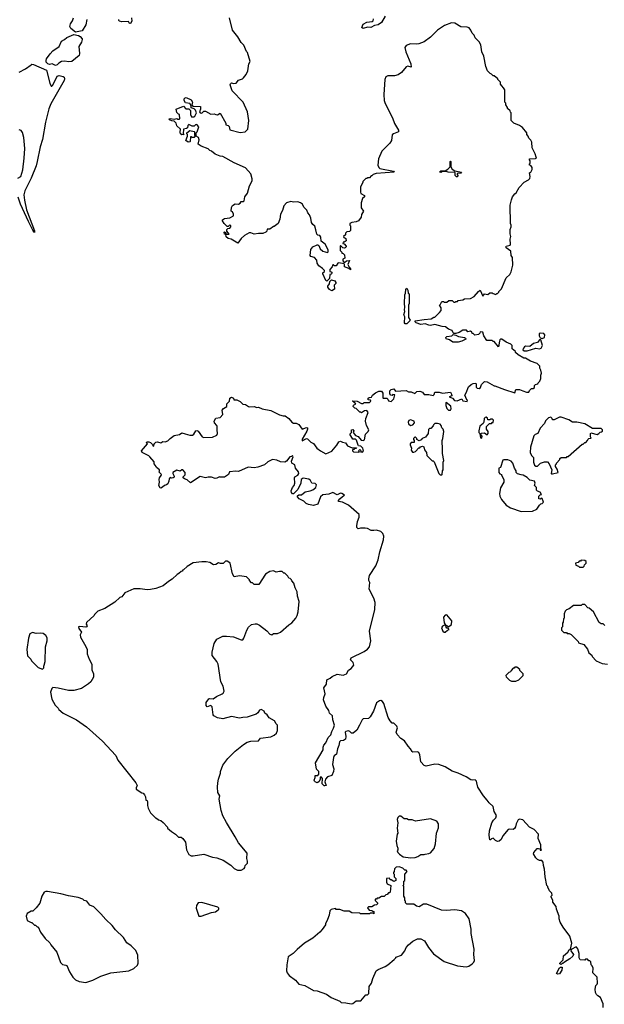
# Model space of a CAD drawing. Extents: x 2220333 to 2384341, y 721037 to 894043.
# Tile 88 of 256: x 2287245 to 2293949, y 757822 to 769123. Entities that reach past the tile are written whole.
import ezdxf

# ---------------------------------------------------------------- set-up
doc = ezdxf.new("R2010")
doc.units = 0

msp = doc.modelspace()

# ---------------------------------------------------------------- linework, layer by layer
at = {"layer": '0CON10XD'}
for points in [[(2291436, 769165), (2291395, 769090), (2291355, 769063), (2291315, 769058), (2291270, 769035), (2291235, 769037), (2291184, 769024), (2291170, 769035), (2291185, 769072), (2291225, 769096), (2291288, 769102), (2291298, 769112), (2291301, 769135)], [(2288014, 769125), (2288004, 769066), (2287963, 768995), (2287885, 768982), (2287832, 769022), (2287820, 769045), (2287826, 769074), (2287850, 769110), (2287862, 769145)], [(2288528, 769145), (2288530, 769105), (2288515, 769080), (2288505, 769080), (2288492, 769102), (2288415, 769098), (2288390, 769105), (2288380, 769115), (2288380, 769125)], [(2289650, 763935), (2289638, 763905), (2289595, 763874), (2289545, 763872), (2289535, 763878), (2289505, 763860), (2289485, 763858), (2289443, 763873), (2289406, 763874), (2289375, 763864), (2289315, 763880), (2289205, 763808), (2289165, 763842), (2289133, 763853), (2289120, 763865), (2289120, 763875), (2289142, 763898), (2289142, 763925), (2289115, 763958), (2289103, 763957), (2289085, 763942), (2289045, 763952), (2289002, 763925), (2289000, 763915), (2289018, 763885), (2289016, 763874), (2289003, 763863), (2288985, 763862), (2288970, 763870), (2288958, 763852), (2288957, 763825), (2288943, 763797), (2288930, 763785), (2288905, 763778), (2288884, 763756), (2288865, 763748), (2288855, 763750), (2288840, 763775), (2288847, 763815), (2288844, 763845), (2288848, 763865), (2288868, 763892), (2288870, 763905), (2288840, 763935), (2288848, 763942), (2288850, 763955), (2288812, 763982), (2288810, 763995), (2288788, 764025), (2288787, 764047), (2288738, 764105), (2288725, 764118), (2288650, 764155), (2288642, 764175), (2288710, 764255), (2288700, 764265), (2288703, 764277), (2288725, 764278), (2288745, 764270), (2288768, 764248), (2288770, 764235), (2288785, 764230), (2288788, 764255), (2288805, 764273), (2288825, 764277), (2288865, 764267), (2288888, 764282), (2288915, 764277), (2288945, 764288), (2288972, 764318), (2289015, 764350), (2289079, 764361), (2289105, 764382), (2289141, 764369), (2289195, 764354), (2289227, 764353), (2289243, 764365), (2289263, 764405), (2289275, 764410), (2289292, 764402), (2289336, 764336), (2289355, 764326), (2289455, 764332), (2289506, 764354), (2289513, 764375), (2289508, 764415), (2289510, 764455), (2289506, 764466), (2289478, 764495), (2289474, 764516), (2289495, 764550), (2289542, 764558), (2289575, 764590), (2289568, 764642), (2289581, 764659), (2289620, 764685), (2289622, 764715), (2289650, 764745), (2289655, 764780), (2289675, 764792), (2289698, 764778), (2289702, 764762), (2289735, 764760), (2289775, 764740), (2289805, 764710), (2289835, 764708), (2289870, 764685), (2289885, 764680), (2289935, 764684), (2289965, 764673), (2289985, 764677), (2290025, 764657), (2290125, 764639), (2290225, 764589), (2290265, 764577), (2290288, 764578), (2290332, 764545), (2290365, 764502), (2290384, 764494), (2290415, 764492), (2290445, 764478), (2290485, 764422), (2290535, 764442), (2290545, 764440), (2290546, 764425), (2290538, 764402), (2290485, 764310), (2290485, 764290), (2290535, 764318), (2290545, 764313), (2290582, 764275), (2290615, 764258), (2290653, 764205), (2290694, 764174), (2290755, 764142), (2290825, 764172), (2290882, 764238), (2290905, 764278), (2290925, 764287), (2290945, 764273), (2290980, 764265), (2291004, 764234), (2291058, 764208), (2291108, 764208), (2291105, 764200), (2291085, 764200), (2291075, 764190), (2291062, 764188), (2291060, 764175), (2291072, 764162), (2291135, 764160), (2291140, 764165), (2291130, 764175), (2291145, 764190), (2291160, 764175), (2291152, 764162), (2291175, 764160), (2291188, 764175), (2291180, 764205), (2291158, 764228), (2291132, 764232), (2291125, 764240), (2291108, 764298), (2291095, 764310), (2291065, 764310), (2291032, 764365), (2291050, 764385), (2291050, 764415), (2291065, 764420), (2291078, 764405), (2291070, 764385), (2291095, 764350), (2291125, 764340), (2291159, 764299), (2291185, 764293), (2291200, 764300), (2291212, 764365), (2291240, 764395), (2291248, 764415), (2291222, 764465), (2291212, 764515), (2291213, 764547), (2291242, 764615), (2291225, 764638), (2291198, 764632), (2291165, 764610), (2291155, 764620), (2291145, 764620), (2291105, 764660), (2291090, 764665), (2291070, 764685), (2291072, 764698), (2291100, 764715), (2291060, 764745), (2291065, 764750), (2291116, 764746), (2291165, 764718), (2291182, 764718), (2291195, 764730), (2291255, 764730), (2291270, 764745), (2291268, 764758), (2291242, 764762), (2291242, 764778), (2291253, 764787), (2291278, 764792), (2291292, 764815), (2291325, 764840), (2291365, 764858), (2291395, 764860), (2291408, 764835), (2291410, 764785), (2291415, 764780), (2291455, 764780), (2291468, 764768), (2291475, 764750), (2291505, 764740), (2291535, 764770), (2291548, 764818), (2291525, 764820), (2291515, 764810), (2291502, 764812), (2291488, 764828), (2291490, 764865), (2291503, 764877), (2291535, 764888), (2291555, 764860), (2291675, 764868), (2291705, 764852), (2291735, 764852), (2291775, 764832), (2291800, 764855), (2291835, 764859), (2291865, 764848), (2291885, 764820), (2291935, 764822), (2291985, 764810), (2291998, 764822), (2292005, 764850), (2292055, 764848), (2292095, 764838), (2292185, 764848), (2292198, 764825), (2292200, 764805), (2292170, 764795), (2292208, 764778), (2292232, 764752), (2292262, 764748), (2292315, 764770), (2292325, 764750), (2292375, 764740), (2292380, 764755), (2292372, 764762), (2292348, 764815), (2292365, 764840), (2292391, 764909), (2292423, 764937), (2292445, 764948), (2292475, 764950), (2292480, 764945), (2292480, 764905), (2292493, 764893), (2292515, 764890), (2292528, 764902), (2292542, 764938), (2292575, 764970), (2292605, 764968), (2292685, 764920), (2292695, 764922), (2292805, 764878), (2292925, 764840), (2292935, 764880), (2292975, 764877), (2293015, 764863), (2293055, 764848), (2293085, 764850), (2293092, 764868), (2293115, 764890), (2293135, 764890), (2293148, 764902), (2293150, 764925), (2293162, 764938), (2293188, 764942), (2293190, 764955), (2293210, 764975), (2293220, 765005), (2293220, 765045), (2293228, 765065), (2293222, 765102), (2293210, 765125), (2293210, 765145), (2293178, 765178), (2293103, 765203), (2293045, 765240), (2293025, 765240), (2292960, 765275), (2292930, 765305), (2292930, 765315), (2292892, 765345), (2292891, 765385), (2292879, 765399), (2292825, 765423), (2292775, 765456), (2292764, 765456), (2292752, 765448), (2292747, 765435), (2292735, 765370), (2292685, 765430), (2292675, 765430), (2292665, 765440), (2292602, 765442), (2292568, 765495), (2292555, 765538), (2292525, 765540), (2292520, 765525), (2292505, 765510), (2292465, 765502), (2292445, 765520), (2292435, 765520), (2292430, 765535), (2292415, 765548), (2292385, 765542), (2292368, 765558), (2292325, 765559), (2292285, 765534), (2292245, 765520), (2292225, 765520), (2292215, 765530), (2292206, 765556), (2292163, 765573), (2292127, 765597), (2292091, 765601), (2292005, 765626), (2291955, 765613), (2291935, 765616), (2291895, 765634), (2291845, 765624), (2291792, 765645), (2291780, 765655), (2291780, 765665), (2291882, 765682), (2291962, 765688), (2291995, 765710), (2292005, 765710), (2292058, 765762), (2292080, 765785), (2292080, 765815), (2292060, 765845), (2292068, 765852), (2292085, 765890), (2292105, 765890), (2292115, 765880), (2292145, 765880), (2292165, 765900), (2292205, 765900), (2292222, 765882), (2292235, 765880), (2292245, 765890), (2292265, 765890), (2292275, 765900), (2292325, 765908), (2292345, 765918), (2292416, 765924), (2292458, 765945), (2292508, 766005), (2292525, 766018), (2292555, 765950), (2292575, 765978), (2292615, 765970), (2292635, 765990), (2292665, 765990), (2292675, 765980), (2292705, 765970), (2292715, 765980), (2292725, 765980), (2292740, 765995), (2292740, 766005), (2292770, 766035), (2292825, 766160), (2292865, 766200), (2292882, 766228), (2292902, 766305), (2292898, 766395), (2292880, 766415), (2292878, 766465), (2292822, 766505), (2292818, 766515), (2292825, 766522), (2292870, 766535), (2292872, 766545), (2292870, 766605), (2292878, 766635), (2292868, 766665), (2292868, 766715), (2292880, 766745), (2292880, 766765), (2292872, 766785), (2292870, 766995), (2292883, 767057), (2292895, 767090), (2292924, 767126), (2292940, 767135), (2292971, 767199), (2293031, 767259), (2293080, 767285), (2293095, 767300), (2293098, 767325), (2293090, 767365), (2293107, 767373), (2293122, 767405), (2293122, 767425), (2293108, 767448), (2293093, 767453), (2293093, 767467), (2293100, 767475), (2293100, 767505), (2293090, 767515), (2293090, 767525), (2293159, 767531), (2293170, 767535), (2293168, 767545), (2293158, 767585), (2293123, 767653), (2293117, 767717), (2293105, 767740), (2293083, 767763), (2293077, 767787), (2293060, 767805), (2293060, 767825), (2293010, 767885), (2292977, 767907), (2292910, 767935), (2292880, 767965), (2292880, 768055), (2292872, 768062), (2292868, 768078), (2292840, 768105), (2292840, 768115), (2292820, 768145), (2292820, 768165), (2292810, 768175), (2292807, 768317), (2292795, 768340), (2292773, 768363), (2292760, 768385), (2292757, 768407), (2292730, 768435), (2292730, 768445), (2292685, 768480), (2292675, 768480), (2292655, 768500), (2292640, 768505), (2292608, 768535), (2292589, 768585), (2292567, 768705), (2292544, 768755), (2292532, 768835), (2292515, 768870), (2292470, 768915), (2292457, 768947), (2292435, 768970), (2292420, 769005), (2292398, 769028), (2292375, 769038), (2292305, 769043), (2292235, 769082), (2292195, 769087), (2292118, 769055), (2292035, 769004), (2291955, 768922), (2291885, 768871), (2291823, 768847), (2291795, 768842), (2291725, 768846), (2291675, 768828), (2291662, 768805), (2291673, 768755), (2291731, 768615)], [(2291731, 768615), (2291735, 768580), (2291695, 768588), (2291675, 768581), (2291625, 768519), (2291585, 768489), (2291545, 768479), (2291465, 768480), (2291444, 768466), (2291432, 768438), (2291422, 768265), (2291426, 768195), (2291435, 768160), (2291522, 767995), (2291545, 767930), (2291588, 767855), (2291590, 767835), (2291530, 767815), (2291515, 767800), (2291510, 767735), (2291488, 767705), (2291398, 767615), (2291358, 767525), (2291353, 767455), (2291363, 767425), (2291376, 767416), (2291530, 767385), (2291540, 767375), (2291331, 767359), (2291300, 767345), (2291285, 767330), (2291275, 767330), (2291255, 767310), (2291235, 767310), (2291225, 767300), (2291215, 767300), (2291180, 767265), (2291180, 767255), (2291152, 767205), (2291152, 767145), (2291158, 767128), (2291200, 767105), (2291198, 767092), (2291175, 767070), (2291162, 767022), (2291162, 766965), (2291188, 766925), (2291163, 766887), (2291162, 766855), (2291130, 766815), (2291105, 766802), (2291055, 766796), (2291032, 766785), (2291030, 766765), (2291037, 766757), (2291040, 766725), (2291037, 766703), (2291027, 766693), (2290995, 766690), (2290982, 766675), (2290980, 766655), (2290960, 766635), (2290962, 766622), (2290975, 766620), (2290985, 766610), (2290988, 766585), (2290965, 766570), (2290955, 766570), (2290950, 766555), (2290965, 766550), (2290990, 766525), (2290988, 766515), (2290977, 766503), (2290965, 766500), (2290950, 766505), (2290925, 766530), (2290920, 766525), (2290920, 766475), (2290940, 766455), (2290940, 766445), (2290955, 766440), (2290970, 766425), (2290972, 766388), (2290950, 766375), (2290950, 766355), (2290962, 766342), (2290975, 766340), (2290993, 766357), (2291028, 766358), (2291008, 766315), (2291023, 766283), (2291040, 766265), (2291038, 766252), (2291018, 766268), (2290970, 766285), (2290970, 766315), (2290965, 766320), (2290905, 766332), (2290893, 766327), (2290875, 766300), (2290855, 766300), (2290845, 766310), (2290835, 766310), (2290830, 766285), (2290802, 766255), (2290800, 766245), (2290802, 766232), (2290815, 766230), (2290830, 766215), (2290818, 766202), (2290802, 766198), (2290798, 766152), (2290767, 766123), (2290755, 766130), (2290722, 766205), (2290723, 766217), (2290740, 766235), (2290740, 766245), (2290718, 766268), (2290677, 766297), (2290658, 766328), (2290652, 766365), (2290624, 766394), (2290584, 766404), (2290577, 766415), (2290583, 766485), (2290605, 766517), (2290655, 766540), (2290665, 766540), (2290675, 766530), (2290690, 766495), (2290720, 766465), (2290775, 766450), (2290782, 766458), (2290782, 766482), (2290747, 766547), (2290703, 766583), (2290697, 766627), (2290687, 766647), (2290665, 766650), (2290653, 766663), (2290642, 766712), (2290628, 766755), (2290605, 766772), (2290590, 766795), (2290583, 766845), (2290568, 766885), (2290548, 766905), (2290537, 766937), (2290505, 766970), (2290488, 767005), (2290465, 767022), (2290435, 767031), (2290385, 767030), (2290355, 767037), (2290305, 767020), (2290273, 766985), (2290258, 766935), (2290235, 766890), (2290230, 766835), (2290208, 766785), (2290165, 766750), (2290155, 766750), (2290115, 766720), (2290082, 766718), (2290080, 766695), (2290067, 766683), (2290035, 766668), (2289985, 766670), (2289935, 766662), (2289895, 766678), (2289875, 766678), (2289824, 766646), (2289785, 766612), (2289745, 766560), (2289670, 766605), (2289635, 766613), (2289612, 766632), (2289610, 766660), (2289595, 766660), (2289590, 766685), (2289595, 766690), (2289608, 766678), (2289610, 766660), (2289648, 766662), (2289620, 766695), (2289622, 766715), (2289632, 766728), (2289655, 766732), (2289666, 766744), (2289666, 766756), (2289655, 766768), (2289635, 766750), (2289625, 766750), (2289588, 766785), (2289570, 766815), (2289570, 766825), (2289595, 766840), (2289655, 766848), (2289698, 766872), (2289698, 766892), (2289687, 766917), (2289670, 766925), (2289674, 766966), (2289685, 766990), (2289715, 767008), (2289755, 767007), (2289773, 767017), (2289785, 767038), (2289812, 767038), (2289820, 767045), (2289828, 767092), (2289857, 767133), (2289879, 767215), (2289912, 767275), (2289912, 767295), (2289894, 767354), (2289835, 767423), (2289705, 767482), (2289575, 767553), (2289545, 767557), (2289485, 767579), (2289446, 767616), (2289425, 767623), (2289405, 767640), (2289325, 767670), (2289292, 767695), (2289302, 767745), (2289295, 767770), (2289270, 767785), (2289270, 767825), (2289280, 767835), (2289298, 767895), (2289275, 767920), (2289262, 767918), (2289245, 767900), (2289223, 767903), (2289185, 767920), (2289173, 767907), (2289168, 767882), (2289157, 767873), (2289122, 767868), (2289120, 767815), (2289130, 767805), (2289105, 767800), (2289090, 767815), (2289084, 767834), (2289090, 767865), (2289048, 767905), (2289040, 767935), (2289015, 767960), (2288991, 767961), (2288962, 767975), (2288960, 767985), (2288975, 767990), (2289015, 767980), (2289045, 767990), (2289055, 767980), (2289075, 767980), (2289080, 767985), (2289077, 768037), (2289065, 768040), (2289045, 768060), (2289040, 768095), (2289125, 768130), (2289152, 768102), (2289185, 768100), (2289205, 768080), (2289203, 768037), (2289215, 768010), (2289242, 768008), (2289253, 768017), (2289272, 768055), (2289262, 768085), (2289245, 768100), (2289212, 768112), (2289210, 768135), (2289195, 768160), (2289145, 768170), (2289130, 768195), (2289130, 768215), (2289142, 768228), (2289155, 768230), (2289210, 768205), (2289227, 768177), (2289220, 768145), (2289232, 768132), (2289318, 768128), (2289320, 768095), (2289308, 768065), (2289313, 768053), (2289335, 768052), (2289358, 768072), (2289375, 768072), (2289435, 768040), (2289475, 768042), (2289494, 768034), (2289515, 768032), (2289545, 768050), (2289610, 767935), (2289610, 767915), (2289635, 767908), (2289646, 767896), (2289655, 767860), (2289775, 767828), (2289832, 767838), (2289860, 767865), (2289872, 767965), (2289858, 768065), (2289806, 768176), (2289682, 768305), (2289658, 768375), (2289662, 768388), (2289675, 768400), (2289695, 768392), (2289727, 768393), (2289755, 768428), (2289800, 768445), (2289813, 768457), (2289842, 768495), (2289862, 768535), (2289873, 768615), (2289887, 768645), (2289858, 768745), (2289845, 768760), (2289815, 768830), (2289785, 768860), (2289748, 768925), (2289686, 769005), (2289652, 769145)], [(2287655, 768599), (2287616, 768616), (2287585, 768609), (2287569, 768615), (2287550, 768635), (2287548, 768655), (2287554, 768675), (2287595, 768730), (2287625, 768764), (2287697, 768815), (2287723, 768877), (2287760, 768895), (2287785, 768920), (2287865, 768954), (2287920, 768940), (2287939, 768929), (2287962, 768905), (2287962, 768895), (2287952, 768865), (2287923, 768815), (2287931, 768735), (2287926, 768714), (2287842, 768645), (2287805, 768639), (2287762, 768648), (2287726, 768644), (2287695, 768626), (2287675, 768604), (2287655, 768599)], [(2287239, 768521), (2287311, 768559), (2287375, 768605), (2287385, 768611), (2287405, 768609), (2287553, 768545), (2287589, 768395), (2287605, 768361), (2287615, 768360), (2287625, 768373), (2287676, 768475), (2287698, 768482), (2287745, 768473), (2287755, 768465), (2287759, 768445), (2287753, 768425), (2287603, 768157), (2287580, 768100), (2287542, 767948), (2287505, 767750), (2287481, 767665), (2287445, 767495), (2287432, 767445), (2287375, 767305), (2287302, 767158), (2287294, 767115), (2287300, 767050), (2287321, 766941), (2287415, 766698), (2287415, 766679)], [(2287225, 767306), (2287257, 767325), (2287279, 767401), (2287297, 767535), (2287303, 767645), (2287292, 767772), (2287278, 767828), (2287260, 767850), (2287240, 767860)], [(2289175, 767718), (2289152, 767735), (2289170, 767785), (2289170, 767805), (2289162, 767812), (2289160, 767825), (2289195, 767850), (2289245, 767840), (2289250, 767835), (2289250, 767795), (2289260, 767785), (2289245, 767770), (2289223, 767773), (2289215, 767780), (2289202, 767778), (2289200, 767725), (2289195, 767720), (2289175, 767718)], [(2292265, 767320), (2292255, 767320), (2292240, 767335), (2292240, 767365), (2292235, 767370), (2292157, 767373), (2292135, 767380), (2292095, 767380), (2292075, 767370), (2292060, 767375), (2292075, 767388), (2292125, 767390), (2292155, 767408), (2292180, 767435), (2292180, 767495), (2292185, 767500), (2292190, 767495), (2292190, 767435), (2292205, 767408), (2292235, 767390), (2292310, 767375), (2292305, 767360), (2292262, 767358), (2292260, 767345), (2292270, 767335), (2292265, 767320)], [(2287415, 766679), (2287395, 766707), (2287345, 766807), (2287255, 767007), (2287228, 767085)], [(2290825, 766013), (2290797, 766027), (2290780, 766055), (2290780, 766065), (2290798, 766092), (2290802, 766118), (2290822, 766138), (2290860, 766125), (2290870, 766105), (2290870, 766095), (2290850, 766075), (2290855, 766030), (2290825, 766013)], [(2291685, 765634), (2291665, 765634), (2291657, 765645), (2291663, 765713), (2291652, 765735), (2291662, 765775), (2291658, 765795), (2291663, 765825), (2291658, 765865), (2291662, 765965), (2291670, 765985), (2291673, 766027), (2291685, 766040), (2291697, 766017), (2291700, 765985), (2291710, 765975), (2291712, 765955), (2291712, 765865), (2291702, 765845), (2291702, 765705), (2291722, 765675), (2291720, 765665), (2291685, 765634)], [(2292275, 765422), (2292213, 765423), (2292175, 765448), (2292135, 765460), (2292130, 765475), (2292145, 765487), (2292200, 765495), (2292215, 765510), (2292245, 765502), (2292276, 765486), (2292346, 765476), (2292358, 765468), (2292360, 765455), (2292315, 765432), (2292275, 765422)], [(2293032, 765322), (2293065, 765324), (2293165, 765352), (2293205, 765347), (2293226, 765354), (2293242, 765385), (2293220, 765450), (2293205, 765450), (2293182, 765418), (2293136, 765405), (2293096, 765374), (2293045, 765378), (2293035, 765370), (2293021, 765355), (2293013, 765333), (2293032, 765322)], [(2293235, 765463), (2293264, 765475), (2293268, 765505), (2293255, 765520), (2293215, 765524), (2293204, 765516), (2293204, 765494), (2293215, 765472), (2293235, 765463)], [(2292185, 764640), (2292193, 764657), (2292188, 764688), (2292135, 764730), (2292130, 764725), (2292130, 764695), (2292142, 764662), (2292163, 764643), (2292185, 764640)], [(2291725, 764467), (2291755, 764472), (2291772, 764495), (2291768, 764515), (2291725, 764531), (2291706, 764524), (2291699, 764505), (2291704, 764484), (2291725, 764467)], [(2292545, 764320), (2292550, 764345), (2292530, 764365), (2292542, 764378), (2292575, 764380), (2292605, 764360), (2292618, 764372), (2292617, 764397), (2292600, 764425), (2292600, 764455), (2292632, 764488), (2292655, 764490), (2292665, 764500), (2292675, 764500), (2292680, 764525), (2292668, 764538), (2292645, 764540), (2292635, 764530), (2292615, 764530), (2292608, 764548), (2292595, 764560), (2292582, 764558), (2292570, 764545), (2292567, 764503), (2292560, 764490), (2292522, 764458), (2292510, 764405), (2292510, 764385), (2292520, 764375), (2292530, 764325), (2292545, 764320)], [(2293345, 763910), (2293355, 763912), (2293420, 763925), (2293410, 763965), (2293390, 763995), (2293390, 764015), (2293400, 764025), (2293400, 764035), (2293440, 764075), (2293440, 764085), (2293455, 764100), (2293515, 764100), (2293525, 764110), (2293535, 764110), (2293695, 764250), (2293707, 764253), (2293725, 764270), (2293738, 764272), (2293758, 764292), (2293760, 764305), (2293772, 764318), (2293798, 764322), (2293790, 764335), (2293790, 764375), (2293795, 764380), (2293867, 764363), (2293888, 764372), (2293902, 764388), (2293918, 764392), (2293928, 764402), (2293930, 764415), (2293915, 764430), (2293813, 764433), (2293725, 764483), (2293635, 764502), (2293585, 764502), (2293542, 764532), (2293455, 764560), (2293435, 764560), (2293375, 764530), (2293355, 764530), (2293350, 764545), (2293335, 764560), (2293310, 764555), (2293275, 764520), (2293263, 764487), (2293214, 764436), (2293186, 764374), (2293155, 764362), (2293142, 764348), (2293104, 764216), (2293098, 764155), (2293115, 764120), (2293137, 764097), (2293136, 764045), (2293150, 764010), (2293165, 764000), (2293182, 763998), (2293218, 764032), (2293265, 764050), (2293297, 764047), (2293317, 764027), (2293347, 763957), (2293340, 763915), (2293345, 763910)], [(2292085, 763900), (2292090, 763905), (2292093, 763947), (2292100, 763955), (2292100, 764045), (2292108, 764065), (2292092, 764145), (2292092, 764235), (2292088, 764245), (2292088, 764292), (2292098, 764315), (2292108, 764395), (2292100, 764425), (2292085, 764440), (2292077, 764467), (2292065, 764480), (2292035, 764490), (2292005, 764490), (2291990, 764475), (2291988, 764462), (2291958, 764432), (2291945, 764430), (2291932, 764418), (2291930, 764375), (2291898, 764332), (2291862, 764318), (2291849, 764301), (2291825, 764290), (2291800, 764305), (2291800, 764315), (2291785, 764330), (2291775, 764330), (2291760, 764315), (2291760, 764305), (2291770, 764295), (2291768, 764272), (2291735, 764270), (2291723, 764257), (2291722, 764245), (2291738, 764205), (2291733, 764183), (2291748, 764158), (2291765, 764158), (2291785, 764168), (2291822, 764208), (2291835, 764210), (2291841, 764219), (2291865, 764227), (2291879, 764219), (2291888, 764185), (2291910, 764155), (2291913, 764123), (2291975, 764060), (2291985, 764060), (2291998, 764048), (2292050, 763915), (2292065, 763900), (2292085, 763900)], [(2293938, 757785), (2293936, 757826), (2293905, 757900), (2293875, 757918), (2293858, 757935), (2293847, 757957), (2293843, 757995), (2293852, 758038), (2293868, 758052), (2293872, 758065), (2293868, 758135), (2293818, 758185), (2293820, 758235), (2293810, 758265), (2293800, 758275), (2293795, 758310), (2293785, 758320), (2293772, 758322), (2293755, 758340), (2293735, 758340), (2293725, 758330), (2293672, 758332), (2293660, 758355), (2293659, 758405), (2293647, 758457), (2293636, 758476), (2293625, 758480), (2293568, 758452), (2293566, 758435), (2293594, 758395), (2293588, 758375), (2293555, 758343), (2293493, 758307), (2293475, 758290), (2293465, 758290), (2293455, 758280), (2293440, 758285), (2293440, 758295), (2293477, 758333), (2293482, 758378), (2293529, 758421), (2293545, 758448), (2293560, 758455), (2293577, 758525), (2293552, 758605), (2293476, 758706), (2293443, 758765), (2293432, 758805), (2293432, 758835), (2293402, 758915), (2293398, 758945), (2293358, 758995), (2293358, 759015), (2293340, 759055), (2293340, 759065), (2293350, 759075), (2293347, 759097), (2293322, 759125), (2293300, 759165), (2293300, 759175), (2293290, 759185), (2293270, 759285), (2293263, 759375), (2293250, 759415), (2293248, 759455), (2293232, 759472), (2293205, 759473), (2293184, 759484), (2293165, 759502), (2293138, 759548), (2293140, 759565), (2293180, 759610), (2293195, 759612), (2293208, 759608), (2293215, 759592), (2293225, 759590), (2293230, 759595), (2293220, 759605), (2293222, 759652), (2293192, 759725), (2293193, 759775), (2293145, 759830), (2293093, 759855), (2293015, 759938), (2292975, 759946), (2292962, 759938), (2292937, 759895), (2292932, 759858), (2292920, 759840), (2292905, 759830), (2292857, 759833), (2292845, 759828), (2292784, 759755), (2292765, 759712), (2292745, 759696), (2292725, 759692), (2292701, 759701), (2292675, 759728), (2292655, 759722), (2292645, 759710), (2292635, 759710), (2292628, 759765), (2292633, 759815), (2292661, 759905), (2292677, 759935), (2292707, 759963), (2292711, 759991), (2292687, 760035), (2292675, 760092), (2292627, 760135), (2292607, 760167), (2292564, 760215), (2292497, 760315), (2292486, 760364), (2292484, 760385), (2292470, 760400), (2292435, 760394), (2292418, 760398), (2292365, 760432), (2292275, 760476), (2292205, 760499), (2292125, 760546), (2292050, 760575), (2292005, 760579), (2291905, 760554), (2291882, 760562), (2291847, 760605), (2291833, 760685), (2291823, 760713), (2291805, 760720), (2291755, 760718), (2291744, 760724), (2291728, 760755), (2291698, 760785), (2291658, 760845), (2291615, 760872), (2291575, 760918), (2291562, 760945), (2291576, 760994), (2291571, 761015), (2291535, 761048), (2291515, 761050), (2291492, 761075), (2291470, 761115), (2291420, 761275), (2291406, 761296), (2291385, 761308), (2291370, 761305), (2291336, 761284), (2291304, 761185), (2291265, 761121), (2291245, 761101), (2291182, 761098), (2291172, 761088), (2291143, 761025), (2291112, 760968), (2291070, 760935), (2291050, 760935), (2291032, 760952), (2291015, 760960), (2290984, 760955), (2290976, 760944), (2290984, 760896), (2290980, 760865), (2290959, 760851), (2290922, 760845), (2290912, 760835), (2290906, 760794), (2290890, 760755), (2290878, 760695), (2290852, 760675), (2290844, 760656), (2290834, 760575), (2290849, 760525), (2290844, 760495), (2290825, 760447), (2290776, 760434), (2290752, 760408), (2290746, 760376), (2290760, 760335), (2290745, 760330), (2290735, 760330), (2290713, 760353), (2290718, 760415), (2290705, 760430), (2290692, 760428), (2290689, 760401), (2290676, 760374), (2290655, 760366), (2290634, 760374), (2290627, 760385), (2290623, 760395), (2290633, 760425), (2290632, 760448), (2290665, 760450), (2290677, 760465), (2290674, 760494), (2290650, 760520), (2290639, 760595), (2290726, 760744), (2290724, 760775), (2290731, 760795), (2290756, 760825), (2290784, 760885), (2290814, 760915), (2290824, 760955), (2290845, 760991), (2290856, 761025), (2290836, 761086), (2290831, 761135), (2290796, 761165), (2290790, 761195), (2290756, 761245), (2290728, 761315), (2290732, 761345), (2290749, 761385), (2290734, 761455), (2290763, 761495), (2290766, 761545), (2290806, 761564), (2290827, 761585), (2290885, 761612), (2290955, 761599), (2290992, 761615), (2291014, 761656), (2291045, 761678), (2291078, 761715), (2291068, 761745), (2291038, 761775), (2291045, 761800), (2291195, 761872), (2291235, 761898), (2291257, 761925), (2291271, 761995), (2291256, 762105), (2291316, 762355), (2291321, 762435), (2291307, 762485), (2291253, 762587), (2291262, 762665), (2291250, 762685), (2291248, 762705), (2291258, 762745), (2291330, 762855), (2291357, 762923), (2291374, 763015), (2291418, 763152), (2291420, 763195), (2291408, 763225), (2291385, 763248), (2291336, 763266), (2291305, 763260), (2291275, 763262), (2291235, 763282), (2291205, 763288), (2291155, 763288), (2291125, 763280), (2291113, 763293), (2291110, 763315), (2291118, 763362), (2291138, 763415), (2291138, 763445), (2291015, 763552), (2290947, 763587), (2290902, 763592), (2290900, 763605), (2290918, 763625), (2290945, 763652), (2290970, 763665), (2290938, 763685), (2290925, 763687), (2290885, 763669), (2290835, 763698), (2290791, 763679), (2290720, 763670), (2290696, 763645), (2290665, 763562), (2290615, 763549), (2290555, 763560), (2290532, 763572), (2290505, 763598), (2290450, 763625), (2290430, 763645), (2290432, 763658), (2290445, 763668), (2290475, 763668), (2290520, 763705), (2290575, 763714), (2290605, 763727), (2290641, 763755), (2290650, 763785), (2290635, 763799), (2290595, 763804), (2290579, 763835), (2290559, 763849), (2290495, 763862), (2290474, 763845), (2290469, 763805), (2290435, 763730), (2290385, 763680), (2290375, 763680), (2290360, 763695), (2290358, 763715), (2290373, 763755), (2290392, 763778), (2290399, 763805), (2290396, 763865), (2290402, 763875), (2290436, 763894), (2290446, 763915), (2290442, 763935), (2290407, 763975), (2290400, 764015), (2290367, 764035), (2290362, 764055), (2290380, 764105), (2290375, 764120), (2290362, 764108), (2290342, 764105), (2290305, 764057), (2290285, 764046), (2290237, 764047), (2290195, 764069), (2290145, 764077), (2290090, 764050), (2290052, 764015), (2289975, 763986), (2289935, 763981), (2289865, 763987), (2289755, 763938), (2289725, 763942), (2289650, 763935)], [(2292995, 763480), (2293125, 763483), (2293176, 763504), (2293205, 763550), (2293222, 763568), (2293238, 763572), (2293250, 763585), (2293238, 763628), (2293225, 763630), (2293215, 763620), (2293200, 763625), (2293200, 763655), (2293212, 763668), (2293230, 763675), (2293215, 763700), (2293182, 763712), (2293170, 763725), (2293170, 763755), (2293150, 763775), (2293158, 763805), (2293147, 763827), (2293095, 763840), (2293065, 763868), (2293017, 763897), (2292995, 763898), (2292952, 763912), (2292940, 763925), (2292940, 763945), (2292920, 763975), (2292900, 764035), (2292880, 764055), (2292843, 764073), (2292797, 764073), (2292785, 764068), (2292760, 763985), (2292740, 763975), (2292740, 763925), (2292752, 763912), (2292770, 763905), (2292770, 763895), (2292798, 763845), (2292798, 763815), (2292758, 763752), (2292748, 763685), (2292752, 763655), (2292772, 763615), (2292825, 763552), (2292875, 763520), (2292995, 763480)], [(2289785, 759360), (2289818, 759382), (2289827, 759393), (2289830, 759415), (2289857, 759443), (2289858, 759465), (2289848, 759495), (2289852, 759555), (2289753, 759675), (2289717, 759745), (2289615, 759908), (2289576, 759986), (2289557, 760045), (2289533, 760175), (2289540, 760215), (2289518, 760255), (2289512, 760315), (2289518, 760365), (2289524, 760406), (2289547, 760475), (2289547, 760495), (2289573, 760565), (2289630, 760645), (2289715, 760729), (2289813, 760805), (2289855, 760830), (2289895, 760844), (2289982, 760848), (2290005, 760878), (2290126, 760894), (2290165, 760910), (2290190, 760935), (2290200, 760965), (2290200, 761025), (2290185, 761040), (2290166, 761076), (2290105, 761112), (2290082, 761145), (2290058, 761165), (2290048, 761185), (2290023, 761203), (2290015, 761207), (2289995, 761197), (2289974, 761166), (2289956, 761154), (2289855, 761116), (2289805, 761114), (2289765, 761105), (2289675, 761125), (2289575, 761097), (2289515, 761111), (2289473, 761135), (2289464, 761145), (2289452, 761235), (2289435, 761252), (2289395, 761238), (2289385, 761252), (2289384, 761285), (2289415, 761327), (2289425, 761333), (2289465, 761329), (2289503, 761355), (2289566, 761384), (2289580, 761395), (2289590, 761415), (2289579, 761475), (2289551, 761525), (2289521, 761725), (2289507, 761757), (2289454, 761824), (2289453, 761863), (2289475, 761965), (2289505, 762014), (2289575, 762046), (2289615, 762046), (2289695, 762040), (2289785, 762006), (2289804, 762006), (2289817, 762023), (2289848, 762115), (2289870, 762150), (2289905, 762180), (2289945, 762191), (2289965, 762189), (2289995, 762174), (2290079, 762108), (2290115, 762071), (2290135, 762062), (2290155, 762080), (2290202, 762078), (2290235, 762092), (2290331, 762179), (2290365, 762202), (2290412, 762255), (2290428, 762285), (2290438, 762325), (2290448, 762445), (2290432, 762505), (2290428, 762555), (2290404, 762604), (2290390, 762655), (2290364, 762684), (2290360, 762695), (2290345, 762710), (2290330, 762715), (2290320, 762735), (2290285, 762770), (2290275, 762770), (2290255, 762788), (2290225, 762790), (2290185, 762782), (2290155, 762798), (2290115, 762790), (2290065, 762760), (2289988, 762642), (2289935, 762640), (2289915, 762660), (2289905, 762660), (2289880, 762685), (2289880, 762695), (2289847, 762727), (2289765, 762740), (2289705, 762730), (2289684, 762764), (2289658, 762885), (2289645, 762898), (2289625, 762908), (2289605, 762908), (2289577, 762883), (2289548, 762882), (2289525, 762888), (2289495, 762872), (2289468, 762868), (2289425, 762892), (2289385, 762902), (2289335, 762902), (2289235, 762888), (2289164, 762846), (2289125, 762810), (2289110, 762805), (2289110, 762795), (2289095, 762790), (2289070, 762765), (2289050, 762755), (2288995, 762700), (2288950, 762675), (2288890, 762625), (2288807, 762593), (2288745, 762582), (2288705, 762580), (2288625, 762592), (2288555, 762592), (2288452, 762545), (2288415, 762498), (2288395, 762490), (2288335, 762438), (2288220, 762365), (2288140, 762335), (2288103, 762297), (2288100, 762285), (2288010, 762205), (2288008, 762185), (2288017, 762165), (2288012, 762155), (2288005, 762150), (2287935, 762159), (2287920, 762155), (2287923, 762135), (2287952, 762095), (2287938, 762062), (2287942, 762035), (2288005, 761930), (2288017, 761893), (2288018, 761845), (2288041, 761785), (2288074, 761725), (2288074, 761686), (2288073, 761663), (2288092, 761615), (2288093, 761577), (2288060, 761525), (2288035, 761500), (2287952, 761448), (2287865, 761423), (2287805, 761423), (2287685, 761452), (2287625, 761460), (2287612, 761448), (2287598, 761405), (2287612, 761325), (2287650, 761255), (2287685, 761220), (2287694, 761204), (2287744, 761164), (2287895, 761086), (2288012, 761005), (2288194, 760844), (2288346, 760676), (2288372, 760625), (2288578, 760365), (2288592, 760335), (2288580, 760305), (2288581, 760291), (2288645, 760248), (2288660, 760245), (2288678, 760225), (2288687, 760205), (2288690, 760165), (2288705, 760160), (2288712, 760142), (2288710, 760105), (2288718, 760075), (2288745, 760020), (2288805, 759960), (2288815, 759960), (2288835, 759940), (2288865, 759930), (2288889, 759909), (2288940, 759855), (2288940, 759845), (2288984, 759804), (2289030, 759775), (2289065, 759740), (2289095, 759740), (2289116, 759726), (2289148, 759685), (2289158, 759595), (2289185, 759543), (2289212, 759528), (2289235, 759527), (2289355, 759546), (2289455, 759510), (2289505, 759502), (2289578, 759475), (2289665, 759418), (2289705, 759380), (2289743, 759363), (2289785, 759360)], [(2293705, 762840), (2293718, 762852), (2293722, 762868), (2293740, 762885), (2293740, 762905), (2293727, 762917), (2293685, 762920), (2293675, 762910), (2293662, 762908), (2293648, 762892), (2293620, 762885), (2293622, 762862), (2293655, 762850), (2293665, 762840), (2293705, 762840)], [(2293955, 762170), (2293935, 762190), (2293915, 762190), (2293890, 762205), (2293826, 762326), (2293775, 762370), (2293762, 762372), (2293725, 762410), (2293695, 762410), (2293685, 762400), (2293595, 762400), (2293545, 762360), (2293515, 762350), (2293500, 762335), (2293490, 762305), (2293490, 762255), (2293483, 762247), (2293478, 762208), (2293470, 762195), (2293470, 762155), (2293460, 762145), (2293460, 762115), (2293485, 762090), (2293515, 762090), (2293525, 762080), (2293545, 762080), (2293570, 762065), (2293650, 761985), (2293655, 761970), (2293715, 761950), (2293757, 761897), (2293772, 761855), (2293805, 761830), (2293810, 761815), (2293854, 761764), (2293923, 761733), (2293987, 761727)], [(2292165, 762160), (2292198, 762182), (2292201, 762225), (2292145, 762292), (2292125, 762290), (2292106, 762265), (2292112, 762202), (2292130, 762170), (2292145, 762170), (2292155, 762160), (2292165, 762160)], [(2292112, 762092), (2292125, 762093), (2292152, 762118), (2292170, 762125), (2292158, 762138), (2292145, 762140), (2292135, 762150), (2292130, 762170), (2292115, 762172), (2292095, 762164), (2292084, 762144), (2292096, 762105), (2292112, 762092)], [(2287505, 761670), (2287520, 761685), (2287520, 761705), (2287527, 761713), (2287537, 761755), (2287541, 761925), (2287559, 761995), (2287559, 762029), (2287546, 762056), (2287515, 762078), (2287485, 762082), (2287435, 762080), (2287391, 762089), (2287362, 762075), (2287347, 762025), (2287327, 761895), (2287335, 761820), (2287372, 761785), (2287382, 761765), (2287455, 761688), (2287505, 761670)], [(2292935, 761532), (2292970, 761545), (2293020, 761595), (2293018, 761615), (2292980, 761655), (2292980, 761665), (2292945, 761690), (2292925, 761690), (2292915, 761680), (2292905, 761680), (2292880, 761655), (2292875, 761640), (2292855, 761630), (2292820, 761595), (2292822, 761582), (2292862, 761542), (2292885, 761532), (2292935, 761532)], [(2291725, 759504), (2291782, 759508), (2291812, 759518), (2291845, 759540), (2291885, 759540), (2291893, 759547), (2291935, 759552), (2291955, 759562), (2291998, 759612), (2292014, 759665), (2292024, 759786), (2292047, 759847), (2292048, 759895), (2292030, 759925), (2291955, 759951), (2291784, 759924), (2291745, 759938), (2291705, 759940), (2291685, 759950), (2291655, 759950), (2291615, 759980), (2291595, 759980), (2291580, 759965), (2291573, 759945), (2291582, 759905), (2291572, 759845), (2291580, 759785), (2291572, 759775), (2291563, 759695), (2291568, 759645), (2291580, 759615), (2291580, 759595), (2291573, 759583), (2291580, 759565), (2291600, 759545), (2291642, 759515), (2291725, 759504)], [(2291045, 757828), (2291065, 757830), (2291105, 757862), (2291157, 757863), (2291215, 757930), (2291235, 757930), (2291250, 757945), (2291252, 758025), (2291280, 758065), (2291295, 758120), (2291333, 758205), (2291355, 758222), (2291435, 758257), (2291465, 758277), (2291538, 758335), (2291558, 758355), (2291560, 758365), (2291625, 758388), (2291662, 758435), (2291678, 758475), (2291702, 758505), (2291755, 758548), (2291805, 758572), (2291845, 758572), (2291889, 758549), (2291932, 758475), (2291992, 758402), (2292112, 758315), (2292265, 758264), (2292365, 758254), (2292395, 758259), (2292433, 758285), (2292453, 758305), (2292461, 758325), (2292452, 758395), (2292458, 758455), (2292424, 758635), (2292424, 758685), (2292401, 758805), (2292356, 758866), (2292310, 758895), (2292235, 758906), (2292135, 758899), (2292082, 758902), (2291915, 758970), (2291875, 758970), (2291825, 758940), (2291795, 758950), (2291765, 758970), (2291685, 758970), (2291670, 758985), (2291670, 759005), (2291660, 759015), (2291660, 759045), (2291650, 759065), (2291650, 759175), (2291640, 759185), (2291650, 759195), (2291650, 759235), (2291660, 759245), (2291660, 759315), (2291690, 759345), (2291675, 759360), (2291662, 759362), (2291640, 759385), (2291595, 759400), (2291562, 759398), (2291542, 759378), (2291540, 759345), (2291530, 759335), (2291530, 759325), (2291540, 759315), (2291540, 759285), (2291560, 759265), (2291558, 759242), (2291535, 759232), (2291505, 759250), (2291495, 759250), (2291485, 759270), (2291452, 759265), (2291450, 759225), (2291460, 759205), (2291500, 759185), (2291495, 759110), (2291485, 759100), (2291475, 759100), (2291458, 759082), (2291442, 759078), (2291425, 759060), (2291395, 759060), (2291365, 759040), (2291345, 759040), (2291335, 759030), (2291322, 759028), (2291322, 759012), (2291350, 758985), (2291350, 758975), (2291338, 758962), (2291315, 758960), (2291285, 758940), (2291245, 758940), (2291232, 758928), (2291252, 758902), (2291285, 758900), (2291295, 758890), (2291308, 758888), (2291308, 758862), (2291295, 758870), (2291265, 758870), (2291255, 758860), (2291155, 758860), (2291145, 758870), (2291055, 758872), (2291025, 758890), (2290965, 758890), (2290915, 758910), (2290875, 758910), (2290865, 758920), (2290815, 758912), (2290800, 758895), (2290792, 758845), (2290776, 758794), (2290750, 758745), (2290750, 758735), (2290715, 758680), (2290685, 758652), (2290605, 758580), (2290512, 758525), (2290425, 758452), (2290382, 758405), (2290324, 758366), (2290308, 758275), (2290306, 758205), (2290312, 758182), (2290335, 758152), (2290409, 758099), (2290445, 758053), (2290515, 758038), (2290615, 757982), (2290657, 757977), (2290765, 757938), (2290815, 757900), (2290915, 757858), (2290933, 757843), (2290985, 757840), (2291045, 757828)], [(2288005, 758072), (2288085, 758098), (2288176, 758144), (2288290, 758185), (2288495, 758208), (2288555, 758232), (2288595, 758270), (2288602, 758295), (2288600, 758385), (2288575, 758440), (2288522, 758495), (2288475, 758528), (2288435, 758588), (2288342, 758675), (2288305, 758728), (2288232, 758795), (2288175, 758862), (2288095, 758942), (2288051, 758961), (2288016, 759006), (2287985, 759012), (2287967, 759027), (2287915, 759048), (2287805, 759068), (2287715, 759092), (2287565, 759118), (2287543, 759117), (2287525, 759108), (2287497, 759065), (2287476, 758984), (2287435, 758930), (2287397, 758893), (2287375, 758890), (2287330, 758865), (2287320, 758835), (2287330, 758785), (2287375, 758760), (2287385, 758760), (2287415, 758730), (2287425, 758730), (2287445, 758710), (2287455, 758710), (2287485, 758652), (2287537, 758577), (2287589, 758529), (2287602, 758505), (2287671, 758421), (2287712, 758302), (2287735, 758278), (2287775, 758273), (2287786, 758266), (2287817, 758195), (2287855, 758132), (2287885, 758102), (2287925, 758082), (2288005, 758072)], [(2289325, 758832), (2289445, 758877), (2289490, 758885), (2289520, 758905), (2289530, 758915), (2289530, 758925), (2289517, 758937), (2289332, 758992), (2289293, 758987), (2289272, 758955), (2289268, 758925), (2289300, 758835), (2289325, 758832)], [(2293415, 758168), (2293400, 758175), (2293435, 758240), (2293445, 758250), (2293465, 758250), (2293462, 758215), (2293435, 758172), (2293415, 758168)]]:
    msp.add_lwpolyline(points, dxfattribs=at)

doc.saveas('drawing.dxf')
